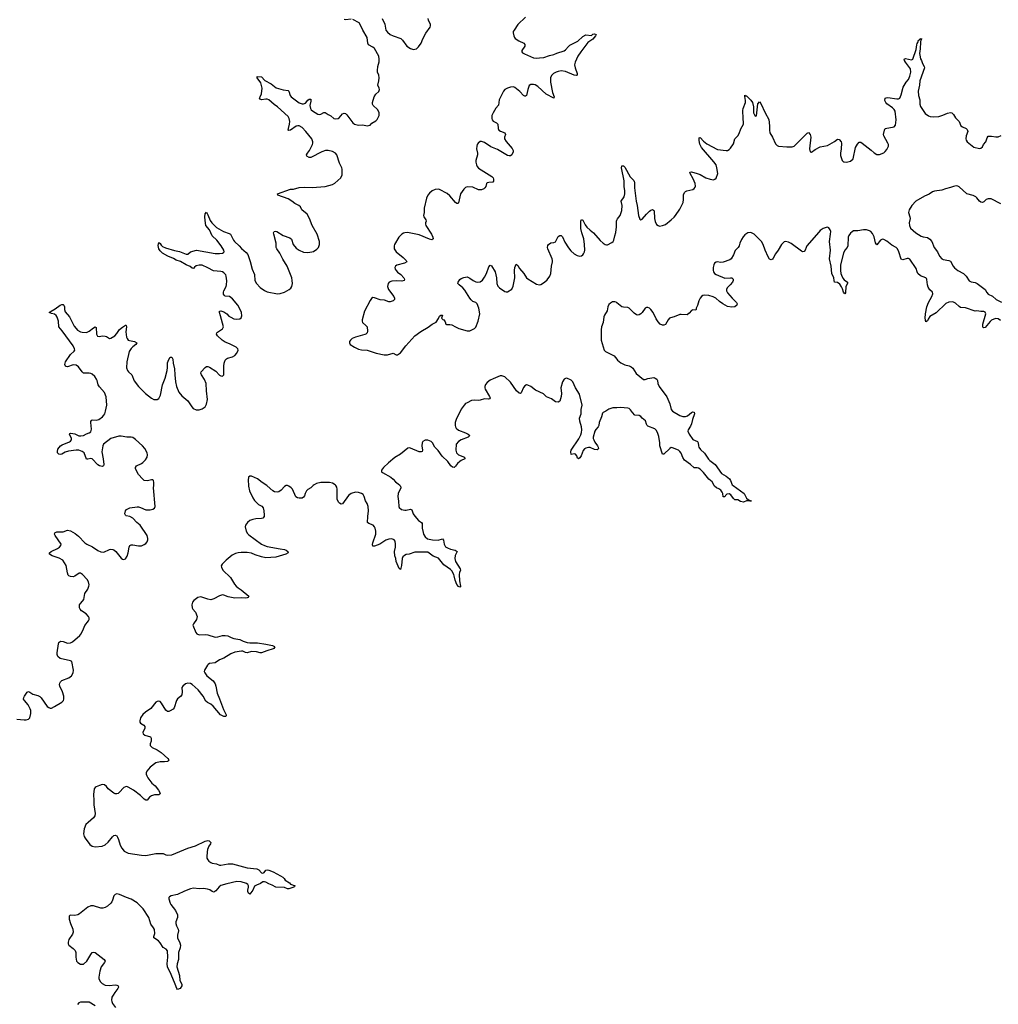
# Model space of a CAD drawing. Header units: inches. Extents: x 1839294 to 1929364, y 762242 to 909984.
# Tile 66 of 76: x 1881749 to 1895271, y 882833 to 896435. Entities that reach past the tile are written whole.
import ezdxf

# ---------------------------------------------------------------- set-up
doc = ezdxf.new("R2010")
doc.units = ezdxf.units.IN
doc.header["$MEASUREMENT"] = 0
for name, color, linetype in [('B8888', 7, 'Continuous'), ('B8889', 7, 'Continuous'), ('B8898', 7, 'Continuous'), ('B8899', 7, 'Continuous')]:
    doc.layers.add(name, color=color, linetype=linetype)

msp = doc.modelspace()

# ---------------------------------------------------------------- linework, layer by layer
at = {"layer": 'B8888', "color": 6, "elevation": 600}
for points in [[(1881710, 886770), (1881810, 886761), (1881837, 886763), (1881869, 886771), (1881890, 886790), (1881903, 886850), (1881901, 886890), (1881895, 886915), (1881867, 886970), (1881814, 887030), (1881803, 887050), (1881805, 887070), (1881815, 887090), (1881850, 887143), (1881870, 887153), (1881890, 887146), (1881930, 887117), (1881999, 887099), (1882026, 887086), (1882045, 887065), (1882130, 886947), (1882150, 886932), (1882170, 886926), (1882190, 886926), (1882230, 886946), (1882330, 887005), (1882353, 887030), (1882359, 887050), (1882358, 887090), (1882342, 887150), (1882305, 887230), (1882300, 887250), (1882302, 887270), (1882312, 887290), (1882333, 887307), (1882430, 887343), (1882466, 887370), (1882489, 887410), (1882492, 887450), (1882469, 887569), (1882450, 887580), (1882310, 887612), (1882278, 887638), (1882267, 887667), (1882265, 887690), (1882286, 887814), (1882291, 887830), (1882312, 887848), (1882350, 887845), (1882410, 887821), (1882450, 887827), (1882478, 887842), (1882581, 887930), (1882594, 887946), (1882623, 887997), (1882650, 888065), (1882701, 888130), (1882707, 888150), (1882707, 888170), (1882701, 888190), (1882667, 888227), (1882604, 888270), (1882583, 888290), (1882575, 888310), (1882575, 888330), (1882576, 888350), (1882588, 888370), (1882619, 888401), (1882634, 888426), (1882647, 888510), (1882689, 888570), (1882706, 888610), (1882709, 888630), (1882702, 888670), (1882682, 888702), (1882619, 888770), (1882590, 888788), (1882570, 888790), (1882510, 888746), (1882490, 888737), (1882450, 888742), (1882430, 888752), (1882421, 888761), (1882410, 888792), (1882393, 888893), (1882347, 888967), (1882296, 888996), (1882200, 889030), (1882162, 889050), (1882161, 889070), (1882182, 889090), (1882270, 889131), (1882297, 889150), (1882316, 889170), (1882320, 889190), (1882238, 889310), (1882230, 889330), (1882233, 889347), (1882262, 889358), (1882350, 889359), (1882410, 889381), (1882450, 889376), (1882517, 889337), (1882562, 889302), (1882648, 889208), (1882675, 889190), (1882755, 889155), (1882830, 889103), (1882870, 889085), (1882910, 889081), (1882990, 889114), (1883010, 889120), (1883038, 889118), (1883050, 889113), (1883077, 889090), (1883150, 888995), (1883170, 888983), (1883190, 888979), (1883210, 888988), (1883235, 889025), (1883250, 889070), (1883261, 889150), (1883271, 889170), (1883290, 889182), (1883310, 889182), (1883390, 889166), (1883434, 889166), (1883470, 889183), (1883490, 889198), (1883510, 889222), (1883520, 889250), (1883521, 889270), (1883511, 889310), (1883412, 889450), (1883368, 889488), (1883310, 889550), (1883272, 889570), (1883222, 889582), (1883210, 889590), (1883202, 889610), (1883209, 889650), (1883223, 889670), (1883269, 889691), (1883370, 889706), (1883390, 889705), (1883418, 889698), (1883490, 889666), (1883550, 889662), (1883590, 889672), (1883611, 889689), (1883619, 889710), (1883600, 889970), (1883601, 890000)], [(1884909, 890000), (1884910, 889990), (1884926, 889926), (1884971, 889830), (1884994, 889794), (1885050, 889739), (1885093, 889713), (1885112, 889692), (1885123, 889650), (1885129, 889590), (1885126, 889570), (1885110, 889549), (1885090, 889543), (1885010, 889539), (1884970, 889531), (1884930, 889515), (1884896, 889490), (1884869, 889450), (1884864, 889430), (1884877, 889370), (1884897, 889337), (1884917, 889317), (1885088, 889188), (1885130, 889170), (1885170, 889158), (1885350, 889123), (1885410, 889117), (1885429, 889109), (1885456, 889090), (1885458, 889070), (1885428, 889052), (1885290, 889012), (1885150, 889003), (1885090, 889013), (1885001, 889041), (1884950, 889064), (1884890, 889074), (1884810, 889076), (1884769, 889071), (1884730, 889060), (1884684, 889036), (1884602, 888970), (1884545, 888915), (1884535, 888890), (1884536, 888870), (1884558, 888830), (1884663, 888730), (1884717, 888637), (1884739, 888610), (1884766, 888586), (1884810, 888559), (1884913, 888470), (1884906, 888454), (1884893, 888447), (1884870, 888444), (1884810, 888448), (1884722, 888442), (1884630, 888460), (1884570, 888485), (1884550, 888488), (1884510, 888477), (1884430, 888435), (1884390, 888422), (1884350, 888430), (1884250, 888464), (1884210, 888451), (1884153, 888410), (1884138, 888390), (1884130, 888368), (1884127, 888350), (1884132, 888310), (1884143, 888290), (1884177, 888250), (1884202, 888190), (1884191, 888150), (1884149, 888090), (1884143, 888070), (1884181, 887970), (1884198, 887950), (1884230, 887938), (1884310, 887941), (1884350, 887938), (1884450, 887906), (1884486, 887910), (1884552, 887928), (1884590, 887930), (1884623, 887923), (1884670, 887900), (1884710, 887887), (1884790, 887872), (1884835, 887850), (1884890, 887831), (1884930, 887827), (1885033, 887827), (1885151, 887810), (1885241, 887790), (1885270, 887778), (1885276, 887770), (1885261, 887750), (1885250, 887744), (1885162, 887718), (1885090, 887690), (1885070, 887689), (1885022, 887702), (1884950, 887707), (1884890, 887689), (1884870, 887692), (1884830, 887711), (1884812, 887712), (1884722, 887698), (1884665, 887675), (1884570, 887616), (1884510, 887593), (1884450, 887551), (1884370, 887540), (1884351, 887529), (1884342, 887518), (1884304, 887450), (1884299, 887430), (1884306, 887410), (1884333, 887370), (1884420, 887300), (1884450, 887261), (1884460, 887230), (1884478, 887130), (1884512, 887052), (1884564, 886904), (1884604, 886830), (1884601, 886819), (1884591, 886810), (1884569, 886810), (1884522, 886830), (1884423, 886950), (1884390, 886979), (1884344, 887004), (1884323, 887023), (1884286, 887090), (1884216, 887176), (1884130, 887252), (1884110, 887263), (1884070, 887270), (1884041, 887259), (1884002, 887230), (1883988, 887210), (1883996, 887150), (1883990, 887110), (1883970, 887085), (1883930, 887053), (1883916, 887030), (1883885, 886930), (1883869, 886910), (1883830, 886886), (1883810, 886879), (1883790, 886880), (1883770, 886896), (1883710, 886994), (1883690, 887015), (1883670, 887023), (1883650, 887018), (1883630, 887005), (1883559, 886921), (1883486, 886870), (1883450, 886838), (1883416, 886790), (1883408, 886750), (1883410, 886730), (1883419, 886719), (1883464, 886690), (1883479, 886670), (1883480, 886650), (1883452, 886590), (1883453, 886570), (1883476, 886550), (1883555, 886530), (1883564, 886510), (1883566, 886490), (1883565, 886470), (1883552, 886430), (1883553, 886410), (1883560, 886400), (1883581, 886381), (1883650, 886347), (1883703, 886310), (1883797, 886230), (1883808, 886210), (1883802, 886198), (1883791, 886189), (1883750, 886183), (1883690, 886183), (1883630, 886170), (1883554, 886110), (1883508, 886052), (1883498, 886030), (1883498, 886010), (1883505, 885990), (1883521, 885961), (1883577, 885890), (1883619, 885850), (1883667, 885790), (1883690, 885750), (1883685, 885735), (1883671, 885729), (1883610, 885726), (1883570, 885714), (1883544, 885696), (1883510, 885655), (1883490, 885655), (1883470, 885666), (1883418, 885718), (1883320, 885790), (1883250, 885833), (1883230, 885840), (1883210, 885839), (1883190, 885828), (1883123, 885757), (1883110, 885747), (1883090, 885739), (1883070, 885740), (1883050, 885750), (1882972, 885810), (1882950, 885842), (1882923, 885863), (1882890, 885868), (1882850, 885856), (1882805, 885835), (1882790, 885826), (1882780, 885810), (1882767, 885730), (1882774, 885650), (1882774, 885590), (1882790, 885470), (1882785, 885435), (1882770, 885410), (1882694, 885346), (1882665, 885315), (1882642, 885258), (1882630, 885190), (1882641, 885150), (1882652, 885130), (1882720, 885040), (1882750, 885017), (1882790, 885008), (1882890, 885019), (1882930, 885036), (1882970, 885072), (1883030, 885148), (1883050, 885165), (1883070, 885170), (1883090, 885159), (1883101, 885141), (1883115, 885110), (1883138, 885030), (1883160, 884990), (1883192, 884950), (1883210, 884937), (1883250, 884922), (1883430, 884891), (1883490, 884890), (1883630, 884916), (1883730, 884914), (1883770, 884898), (1883794, 884894), (1883850, 884898), (1884070, 884992), (1884178, 885022), (1884310, 885086), (1884350, 885094), (1884368, 885090), (1884388, 885070), (1884386, 885050), (1884363, 885017), (1884345, 884970), (1884339, 884941), (1884333, 884870), (1884336, 884850), (1884347, 884827), (1884362, 884810), (1884390, 884790), (1884410, 884782), (1884470, 884774), (1884510, 884756), (1884530, 884754), (1884630, 884775), (1884690, 884774), (1884890, 884720), (1885026, 884706), (1885052, 884692), (1885090, 884650), (1885110, 884643), (1885125, 884655), (1885150, 884687), (1885170, 884692), (1885190, 884687), (1885250, 884663), (1885351, 884610), (1885383, 884590), (1885403, 884570), (1885415, 884550), (1885476, 884510), (1885491, 884491), (1885554, 884470), (1885541, 884459), (1885539, 884450), (1885470, 884430), (1885450, 884430), (1885410, 884446), (1885290, 884449), (1885238, 884478), (1885190, 884495), (1885150, 884518), (1885130, 884526), (1885110, 884525), (1885076, 884504), (1885019, 884481), (1884994, 884466), (1884970, 884410), (1884930, 884356), (1884910, 884367), (1884903, 884390), (1884902, 884410), (1884911, 884450), (1884911, 884470), (1884903, 884490), (1884883, 884503), (1884810, 884523), (1884750, 884530), (1884610, 884499), (1884530, 884473), (1884506, 884454), (1884460, 884400), (1884430, 884383), (1884410, 884390), (1884375, 884415), (1884345, 884425), (1884290, 884433), (1884230, 884430), (1884150, 884437), (1884110, 884427), (1884025, 884395), (1883930, 884348), (1883841, 884330), (1883821, 884319), (1883811, 884310), (1883810, 884290), (1883827, 884230), (1883838, 884210), (1883900, 884130), (1883930, 884070), (1883930, 884030), (1883906, 883970), (1883905, 883950), (1883915, 883915), (1883940, 883870), (1883943, 883850), (1883929, 883790), (1883929, 883750), (1883962, 883682), (1883970, 883650), (1883966, 883614), (1883941, 883550), (1883944, 883450), (1883924, 883390), (1883919, 883350), (1883956, 883230), (1883963, 883163), (1883988, 883110), (1883991, 883090), (1883964, 883050), (1883930, 883037), (1883918, 883050), (1883899, 883110), (1883843, 883243), (1883789, 883350), (1883786, 883390), (1883798, 883482), (1883790, 883572), (1883774, 883594), (1883730, 883618), (1883690, 883683), (1883666, 883710), (1883602, 883750), (1883602, 883770), (1883616, 883810), (1883610, 883865), (1883600, 883890), (1883561, 883941), (1883534, 884034), (1883454, 884154), (1883370, 884234), (1883290, 884284), (1883227, 884307), (1883130, 884352), (1883090, 884357), (1883070, 884349), (1883049, 884331), (1883032, 884270), (1883024, 884250), (1883008, 884230), (1882963, 884190), (1882930, 884172), (1882899, 884161), (1882870, 884160), (1882770, 884192), (1882730, 884195), (1882690, 884175), (1882576, 884084), (1882551, 884069), (1882510, 884060), (1882450, 884065), (1882440, 884059), (1882431, 884049), (1882433, 884010), (1882450, 883950), (1882484, 883870), (1882487, 883830), (1882477, 883803), (1882428, 883730), (1882417, 883690), (1882419, 883670), (1882430, 883650), (1882490, 883604), (1882516, 883576), (1882523, 883550), (1882523, 883483), (1882533, 883430), (1882553, 883410), (1882589, 883389), (1882610, 883386), (1882630, 883389), (1882679, 883430), (1882730, 883523), (1882750, 883548), (1882770, 883555), (1882790, 883547), (1882914, 883454), (1882929, 883430), (1882921, 883410), (1882877, 883350), (1882857, 883290), (1882843, 883210), (1882844, 883190), (1882863, 883150), (1882890, 883121), (1882930, 883097), (1882990, 883094), (1883070, 883101), (1883090, 883098), (1883109, 883089), (1883113, 883070), (1883105, 883050), (1883062, 882998), (1883039, 882961), (1883024, 882930), (1883017, 882890), (1883020, 882870), (1883030, 882844), (1883074, 882790)], [(1885806, 890000), (1885770, 889970), (1885730, 889945), (1885714, 889926), (1885694, 889890), (1885683, 889857), (1885670, 889839), (1885650, 889827), (1885610, 889823), (1885588, 889828), (1885563, 889843), (1885519, 889950), (1885502, 889970), (1885470, 889992), (1885450, 889999), (1885430, 889999), (1885410, 889987), (1885363, 889937), (1885330, 889914), (1885310, 889908), (1885270, 889912), (1885246, 889926), (1885170, 889996), (1885163, 890000)], [(1887002, 890000), (1887010, 889990), (1887015, 889970), (1886980, 889890), (1886974, 889850), (1886985, 889785), (1886987, 889710), (1886994, 889694), (1887025, 889670), (1887070, 889658), (1887090, 889658), (1887150, 889672), (1887165, 889665), (1887187, 889610), (1887210, 889575), (1887258, 889518), (1887300, 889490), (1887310, 889475), (1887311, 889410), (1887324, 889350), (1887330, 889327), (1887353, 889290), (1887385, 889265), (1887452, 889248), (1887530, 889245), (1887590, 889265), (1887606, 889246), (1887615, 889190), (1887621, 889170), (1887633, 889153), (1887658, 889138), (1887701, 889121), (1887767, 889107), (1887792, 889090), (1887766, 889034), (1887761, 888990), (1887771, 888950), (1887836, 888850), (1887838, 888830), (1887824, 888796), (1887819, 888770), (1887824, 888684), (1887841, 888610), (1887839, 888601), (1887830, 888594), (1887810, 888606), (1887790, 888632), (1887765, 888690), (1887754, 888750), (1887746, 888770), (1887719, 888819), (1887700, 888840), (1887610, 888904), (1887534, 888994), (1887464, 889024), (1887390, 889078), (1887210, 889080), (1887130, 889052), (1887090, 889045), (1887065, 889035), (1887044, 889016), (1887034, 888990), (1887024, 888896), (1887010, 888841), (1886990, 888852), (1886951, 888950), (1886945, 888990), (1886932, 889030), (1886930, 889090), (1886941, 889150), (1886942, 889190), (1886935, 889230), (1886922, 889250), (1886890, 889264), (1886850, 889259), (1886810, 889243), (1886723, 889190), (1886650, 889160), (1886630, 889161), (1886624, 889184), (1886627, 889210), (1886668, 889330), (1886668, 889368), (1886660, 889410), (1886651, 889431), (1886631, 889450), (1886574, 889474), (1886553, 889490), (1886557, 889570), (1886570, 889650), (1886562, 889710), (1886548, 889750), (1886525, 889790), (1886510, 889850), (1886494, 889874), (1886470, 889890), (1886430, 889902), (1886390, 889906), (1886330, 889888), (1886290, 889861), (1886210, 889749), (1886190, 889743), (1886170, 889755), (1886156, 889770), (1886134, 889810), (1886137, 889950), (1886130, 889977), (1886115, 890000)], [(1882790, 882814), (1882710, 882863), (1882590, 882861), (1882568, 882852), (1882549, 882830)]]:
    msp.add_lwpolyline(points, dxfattribs=at)
at = {"layer": 'B8889', "color": 6, "elevation": 600}
for points in [[(1883601, 890000), (1883603, 890043), (1883596, 890070), (1883590, 890077), (1883570, 890079), (1883515, 890065), (1883470, 890071), (1883446, 890090), (1883391, 890150), (1883349, 890230), (1883349, 890250), (1883363, 890270), (1883430, 890303), (1883450, 890318), (1883486, 890354), (1883509, 890391), (1883514, 890426), (1883510, 890450), (1883479, 890510), (1883447, 890550), (1883350, 890636), (1883310, 890663), (1883290, 890668), (1883228, 890668), (1883150, 890680), (1883120, 890680), (1883010, 890651), (1882909, 890571), (1882900, 890550), (1882884, 890464), (1882904, 890370), (1882912, 890288), (1882908, 890272), (1882890, 890262), (1882850, 890270), (1882830, 890285), (1882750, 890367), (1882730, 890373), (1882690, 890362), (1882670, 890366), (1882638, 890450), (1882614, 890470), (1882590, 890479), (1882566, 890486), (1882528, 890488), (1882424, 890476), (1882378, 890462), (1882330, 890435), (1882310, 890429), (1882292, 890432), (1882273, 890450), (1882270, 890470), (1882276, 890504), (1882312, 890548), (1882338, 890562), (1882437, 890603), (1882449, 890611), (1882463, 890630), (1882464, 890650), (1882436, 890710), (1882441, 890719), (1882456, 890724), (1882510, 890716), (1882568, 890688), (1882596, 890684), (1882630, 890693), (1882670, 890715), (1882711, 890729), (1882730, 890742), (1882743, 890777), (1882731, 890870), (1882734, 890886), (1882741, 890899), (1882750, 890906), (1882810, 890903), (1882841, 890910), (1882893, 890950), (1882913, 890970), (1882924, 890990), (1882935, 891025), (1882951, 891109), (1882946, 891226), (1882923, 891283), (1882850, 891365), (1882834, 891390), (1882820, 891450), (1882810, 891470), (1882785, 891505), (1882750, 891536), (1882730, 891548), (1882710, 891552), (1882630, 891554), (1882610, 891570), (1882561, 891641), (1882530, 891662), (1882490, 891668), (1882410, 891638), (1882390, 891642), (1882381, 891650), (1882371, 891670), (1882380, 891710), (1882450, 891810), (1882503, 891857), (1882510, 891870), (1882507, 891890), (1882486, 891930), (1882336, 892136), (1882292, 892190), (1882286, 892270), (1882266, 892326), (1882253, 892350), (1882230, 892365), (1882190, 892375), (1882158, 892390), (1882182, 892410), (1882240, 892440), (1882307, 892493), (1882330, 892501), (1882350, 892499), (1882360, 892490), (1882367, 892470), (1882368, 892430), (1882378, 892398), (1882437, 892330), (1882503, 892203), (1882528, 892168), (1882550, 892147), (1882590, 892124), (1882610, 892118), (1882670, 892116), (1882710, 892132), (1882770, 892180), (1882792, 892192), (1882805, 892185), (1882809, 892090), (1882825, 892065), (1882850, 892058), (1882890, 892067), (1882930, 892064), (1882950, 892057), (1882990, 892030), (1883010, 892035), (1883062, 892070), (1883090, 892098), (1883130, 892157), (1883170, 892189), (1883210, 892216), (1883214, 892214), (1883221, 892210), (1883223, 892190), (1883215, 892125), (1883225, 892050), (1883232, 892030), (1883250, 892010), (1883264, 892004), (1883334, 891990), (1883369, 891970), (1883356, 891950), (1883310, 891914), (1883289, 891891), (1883263, 891850), (1883230, 891710), (1883226, 891626), (1883237, 891590), (1883251, 891570), (1883298, 891530), (1883330, 891447), (1883390, 891368), (1883489, 891269), (1883570, 891205), (1883603, 891190), (1883630, 891187), (1883650, 891190), (1883670, 891203), (1883693, 891247), (1883720, 891390), (1883757, 891483), (1883786, 891590), (1883791, 891630), (1883790, 891694), (1883810, 891740), (1883830, 891771), (1883850, 891773), (1883865, 891745), (1883869, 891690), (1883890, 891610), (1883891, 891530), (1883903, 891430), (1883917, 891370), (1883947, 891290), (1883990, 891240), (1884072, 891170), (1884126, 891086), (1884146, 891066), (1884187, 891047), (1884230, 891046), (1884270, 891059), (1884310, 891087), (1884330, 891122), (1884346, 891190), (1884330, 891310), (1884324, 891410), (1884304, 891464), (1884261, 891530), (1884254, 891550), (1884258, 891570), (1884310, 891631), (1884330, 891645), (1884350, 891644), (1884370, 891636), (1884459, 891579), (1884510, 891526), (1884530, 891514), (1884550, 891512), (1884570, 891530), (1884571, 891650), (1884576, 891690), (1884590, 891730), (1884608, 891750), (1884622, 891758), (1884690, 891778), (1884723, 891797), (1884750, 891830), (1884766, 891870), (1884762, 891890), (1884739, 891910), (1884650, 891958), (1884590, 891980), (1884546, 892006), (1884482, 892070), (1884470, 892090), (1884473, 892110), (1884481, 892119), (1884550, 892166), (1884567, 892190), (1884525, 892345), (1884509, 892390), (1884510, 892410), (1884530, 892414), (1884570, 892400), (1884610, 892372), (1884641, 892341), (1884665, 892325), (1884710, 892304), (1884750, 892297), (1884790, 892302), (1884810, 892316), (1884817, 892343), (1884812, 892390), (1884796, 892430), (1884763, 892490), (1884690, 892579), (1884650, 892611), (1884590, 892617), (1884574, 892630), (1884565, 892645), (1884563, 892670), (1884568, 892690), (1884601, 892750), (1884608, 892770), (1884612, 892828), (1884604, 892890), (1884596, 892910), (1884570, 892938), (1884551, 892951), (1884530, 892956), (1884425, 892965), (1884350, 893009), (1884270, 893042), (1884250, 893046), (1884230, 893045), (1884187, 893033), (1884163, 893017), (1884150, 893000), (1884130, 893003), (1884106, 893026), (1884050, 893047), (1883970, 893095), (1883910, 893111), (1883875, 893135), (1883796, 893170), (1883723, 893210), (1883690, 893240), (1883670, 893270), (1883663, 893317), (1883670, 893358), (1883690, 893342), (1883702, 893322), (1883723, 893303), (1883762, 893282), (1883886, 893246), (1883955, 893235), (1884050, 893195), (1884070, 893197), (1884110, 893230), (1884190, 893252), (1884450, 893205), (1884510, 893204), (1884550, 893210), (1884563, 893217), (1884575, 893230), (1884571, 893250), (1884534, 893310), (1884472, 893390), (1884410, 893451), (1884373, 893533), (1884322, 893590), (1884310, 893663), (1884307, 893710), (1884310, 893752), (1884330, 893775), (1884350, 893741), (1884382, 893662), (1884405, 893630), (1884470, 893566), (1884564, 893510), (1884642, 893482), (1884663, 893470), (1884704, 893390), (1884719, 893370), (1884783, 893310), (1884814, 893274), (1884877, 893217), (1884900, 893190), (1884935, 893095), (1884962, 892990), (1884993, 892913), (1885000, 892830), (1885022, 892790), (1885070, 892737), (1885130, 892696), (1885170, 892675), (1885310, 892650), (1885350, 892653), (1885407, 892670), (1885474, 892706), (1885494, 892726), (1885507, 892750), (1885518, 892790), (1885516, 892830), (1885508, 892870), (1885445, 893030), (1885387, 893127), (1885344, 893210), (1885300, 893270), (1885294, 893290), (1885294, 893350), (1885259, 893470), (1885258, 893490), (1885265, 893510), (1885285, 893515), (1885302, 893510), (1885390, 893453), (1885483, 893423), (1885503, 893403), (1885528, 893330), (1885570, 893281), (1885610, 893250), (1885670, 893222), (1885730, 893220), (1885787, 893227), (1885810, 893235), (1885854, 893266), (1885878, 893290), (1885890, 893330), (1885890, 893370), (1885857, 893470), (1885790, 893590), (1885752, 893690), (1885719, 893750), (1885647, 893810), (1885628, 893848), (1885608, 893868), (1885550, 893894), (1885507, 893930), (1885459, 893959), (1885315, 894010), (1885310, 894030), (1885490, 894095), (1885530, 894095), (1885610, 894115), (1885690, 894123), (1885790, 894116), (1885970, 894129), (1886070, 894159), (1886104, 894176), (1886186, 894250), (1886204, 894290), (1886203, 894370), (1886199, 894390), (1886170, 894454), (1886131, 894570), (1886113, 894590), (1886070, 894613), (1886010, 894629), (1885973, 894627), (1885925, 894610), (1885770, 894530), (1885750, 894531), (1885715, 894550), (1885714, 894570), (1885724, 894590), (1885753, 894627), (1885796, 894710), (1885801, 894730), (1885801, 894750), (1885787, 894790), (1885704, 894890), (1885650, 894945), (1885610, 894969), (1885590, 894970), (1885570, 894965), (1885490, 894911), (1885465, 894905), (1885460, 894910), (1885462, 894930), (1885478, 894990), (1885482, 895030), (1885473, 895070), (1885458, 895098), (1885310, 895233), (1885264, 895264), (1885190, 895328), (1885170, 895337), (1885150, 895338), (1885090, 895326), (1885070, 895336), (1885064, 895350), (1885070, 895370), (1885092, 895410), (1885100, 895490), (1885082, 895562), (1885028, 895630), (1885028, 895650), (1885090, 895646), (1885137, 895597), (1885224, 895550), (1885293, 895493), (1885390, 895464), (1885457, 895457), (1885466, 895446), (1885486, 895390), (1885500, 895370), (1885610, 895285), (1885650, 895272), (1885670, 895272), (1885696, 895284), (1885730, 895325), (1885750, 895338), (1885770, 895336), (1885772, 895310), (1885759, 895250), (1885767, 895207), (1885778, 895190), (1885795, 895175), (1885870, 895132), (1885890, 895127), (1885910, 895132), (1885950, 895154), (1885970, 895154), (1886010, 895125), (1886050, 895105), (1886090, 895072), (1886110, 895066), (1886150, 895070), (1886162, 895078), (1886210, 895136), (1886230, 895146), (1886250, 895140), (1886270, 895120), (1886353, 895010), (1886374, 894994), (1886430, 894978), (1886490, 894982), (1886549, 894969), (1886570, 894972), (1886590, 894980), (1886615, 895005), (1886670, 895036), (1886690, 895055), (1886714, 895110), (1886714, 895154), (1886693, 895193), (1886632, 895250), (1886623, 895270), (1886622, 895290), (1886646, 895370), (1886670, 895404), (1886710, 895443), (1886719, 895470), (1886715, 895490), (1886696, 895530), (1886711, 895590), (1886715, 895630), (1886711, 895670), (1886693, 895710), (1886691, 895731), (1886698, 895790), (1886714, 895854), (1886715, 895890), (1886710, 895930), (1886650, 896039), (1886630, 896057), (1886569, 896090), (1886561, 896110), (1886549, 896190), (1886491, 896290), (1886460, 896360), (1886439, 896390), (1886350, 896440)], [(1886330, 896444), (1886250, 896435), (1886230, 896438)], [(1888736, 896470), (1888633, 896370), (1888580, 896290), (1888569, 896270), (1888567, 896253), (1888576, 896210), (1888585, 896190), (1888597, 896177), (1888645, 896145), (1888713, 896113), (1888730, 896092), (1888729, 896070), (1888688, 896010), (1888688, 895990), (1888698, 895978), (1888722, 895962), (1888850, 895907), (1888890, 895902), (1888930, 895910), (1888991, 895911), (1889070, 895941), (1889130, 895955), (1889170, 895974), (1889270, 896005), (1889290, 896019), (1889330, 896067), (1889350, 896084), (1889460, 896140), (1889530, 896204), (1889570, 896226), (1889650, 896219), (1889670, 896233), (1889690, 896239), (1889712, 896232), (1889707, 896210), (1889670, 896167), (1889600, 896120), (1889500, 895990), (1889462, 895930), (1889426, 895850), (1889415, 895810), (1889423, 895770), (1889453, 895690), (1889452, 895668), (1889436, 895664), (1889410, 895667), (1889290, 895719), (1889230, 895728), (1889190, 895721), (1889160, 895710), (1889125, 895690), (1889098, 895662), (1889083, 895630), (1889081, 895570), (1889109, 895429), (1889135, 895370), (1889130, 895350), (1889025, 895405), (1888910, 895511), (1888870, 895536), (1888850, 895542), (1888810, 895539), (1888790, 895524), (1888769, 895471), (1888753, 895387), (1888740, 895380), (1888730, 895378), (1888710, 895390), (1888661, 895441), (1888590, 895498), (1888570, 895506), (1888530, 895504), (1888490, 895491), (1888450, 895470), (1888432, 895448), (1888374, 895330), (1888366, 895254), (1888330, 895212), (1888289, 895150), (1888274, 895110), (1888271, 895070), (1888277, 895050), (1888290, 895035), (1888338, 895010), (1888355, 894990), (1888362, 894930), (1888370, 894910), (1888394, 894894), (1888454, 894870), (1888461, 894850), (1888446, 894810), (1888447, 894790), (1888470, 894753), (1888555, 894655), (1888569, 894630), (1888569, 894610), (1888550, 894570), (1888530, 894553), (1888510, 894553), (1888490, 894561), (1888350, 894640), (1888257, 894677), (1888170, 894740), (1888130, 894754), (1888110, 894751), (1888084, 894730), (1888071, 894710), (1888065, 894690), (1888062, 894650), (1888075, 894590), (1888074, 894570), (1888052, 894490), (1888051, 894469), (1888059, 894430), (1888070, 894406), (1888090, 894383), (1888272, 894270), (1888289, 894250), (1888295, 894230), (1888295, 894205), (1888288, 894192), (1888230, 894188), (1888210, 894180), (1888200, 894170), (1888188, 894130), (1888177, 894110), (1888162, 894098), (1888130, 894085), (1888090, 894083), (1888010, 894121), (1887930, 894125), (1887910, 894117), (1887886, 894094), (1887841, 894030), (1887813, 893907), (1887804, 893896), (1887790, 893894), (1887770, 893908), (1887690, 894003), (1887656, 894036), (1887550, 894089), (1887530, 894096), (1887490, 894091), (1887450, 894070), (1887410, 894038), (1887390, 894010), (1887371, 893969), (1887337, 893830), (1887338, 893770), (1887328, 893730), (1887334, 893710), (1887362, 893670), (1887366, 893650), (1887357, 893630), (1887355, 893610), (1887360, 893590), (1887439, 893470), (1887457, 893430), (1887461, 893410), (1887458, 893402), (1887445, 893395), (1887410, 893401), (1887270, 893461), (1887106, 893494), (1887070, 893492), (1887050, 893485), (1887027, 893470), (1886989, 893430), (1886927, 893330), (1886922, 893310), (1886924, 893270), (1886952, 893230), (1887048, 893150), (1887088, 893110), (1887097, 893090), (1887065, 893070), (1886958, 893042), (1886941, 893030), (1886934, 893010), (1886939, 892990), (1886950, 892969), (1886969, 892949), (1887016, 892916), (1887056, 892870), (1887065, 892850), (1887060, 892830), (1887030, 892822), (1886950, 892829), (1886890, 892822), (1886854, 892810), (1886839, 892790), (1886832, 892750), (1886845, 892710), (1886920, 892610), (1886929, 892590), (1886928, 892570), (1886908, 892552), (1886870, 892537), (1886850, 892537), (1886790, 892559), (1886730, 892567), (1886650, 892594), (1886630, 892595), (1886610, 892585), (1886590, 892555), (1886513, 892410), (1886480, 892290), (1886479, 892270), (1886486, 892250), (1886532, 892212), (1886548, 892190), (1886554, 892134), (1886549, 892110), (1886530, 892090), (1886516, 892084), (1886387, 892050), (1886344, 892030), (1886322, 892010), (1886308, 891990), (1886305, 891970), (1886317, 891950), (1886375, 891910), (1886430, 891883), (1886474, 891874), (1886550, 891871), (1886675, 891830), (1886783, 891803), (1886830, 891803), (1886910, 891827), (1886950, 891807), (1886970, 891807), (1887010, 891834), (1887083, 891930), (1887210, 892067), (1887293, 892127), (1887394, 892186), (1887450, 892227), (1887504, 892256), (1887535, 892305), (1887550, 892341), (1887570, 892355), (1887590, 892351), (1887578, 892310), (1887595, 892295), (1887611, 892290), (1887630, 892262), (1887636, 892230), (1887644, 892224), (1887690, 892226), (1887721, 892221), (1887771, 892191), (1887817, 892170), (1887930, 892135), (1887970, 892139), (1888032, 892168), (1888052, 892188), (1888084, 892270), (1888105, 892370), (1888095, 892450), (1888070, 892511), (1888050, 892527), (1888010, 892543), (1887985, 892565), (1887967, 892587), (1887899, 892699), (1887871, 892731), (1887821, 892770), (1887805, 892790), (1887807, 892810), (1887830, 892846), (1887850, 892862), (1887885, 892875), (1887930, 892881), (1887970, 892866), (1888016, 892830), (1888050, 892813), (1888070, 892809), (1888110, 892816), (1888142, 892838), (1888170, 892877), (1888199, 892930), (1888230, 893021), (1888250, 893046), (1888270, 893036), (1888319, 892950), (1888338, 892870), (1888341, 892790), (1888354, 892754), (1888380, 892730), (1888450, 892682), (1888470, 892675), (1888490, 892677), (1888548, 892712), (1888568, 892752), (1888590, 892870), (1888587, 892970), (1888590, 893011), (1888610, 893056), (1888630, 893038), (1888657, 892997), (1888713, 892930), (1888750, 892871), (1888770, 892853), (1888890, 892783), (1888930, 892771), (1888950, 892778), (1889000, 892810), (1889037, 892843), (1889075, 892890), (1889089, 892931), (1889098, 893030), (1889110, 893090), (1889109, 893110), (1889105, 893130), (1889047, 893270), (1889043, 893290), (1889045, 893315), (1889056, 893330), (1889088, 893352), (1889130, 893357), (1889150, 893365), (1889190, 893440), (1889210, 893456), (1889230, 893455), (1889250, 893435), (1889282, 893362), (1889330, 893283), (1889364, 893244), (1889410, 893200), (1889450, 893176), (1889490, 893169), (1889510, 893172), (1889530, 893187), (1889540, 893200), (1889553, 893227), (1889558, 893250), (1889555, 893330), (1889542, 893410), (1889514, 893490), (1889500, 893550), (1889503, 893650), (1889510, 893673), (1889530, 893664), (1889561, 893601), (1889587, 893567), (1889630, 893526), (1889679, 893490), (1889770, 893386), (1889810, 893349), (1889839, 893330), (1889855, 893325), (1889873, 893327), (1889930, 893356), (1889950, 893370), (1889960, 893390), (1889972, 893450), (1889986, 893494), (1889994, 893574), (1889994, 893650), (1890000, 893664)], [(1886759, 896450), (1886795, 896375), (1886807, 896290), (1886830, 896261), (1886870, 896232), (1886910, 896211), (1887014, 896174), (1887040, 896150), (1887100, 896070), (1887150, 896036), (1887190, 896025), (1887210, 896027), (1887230, 896033), (1887261, 896059), (1887297, 896110), (1887320, 896170), (1887361, 896250), (1887419, 896330), (1887425, 896350), (1887425, 896370), (1887398, 896430), (1887394, 896450)], [(1890000, 892525), (1889990, 892532), (1889970, 892539), (1889942, 892538), (1889910, 892521), (1889890, 892501), (1889876, 892470), (1889868, 892412), (1889830, 892353), (1889821, 892330), (1889812, 892250), (1889790, 892190), (1889784, 892150), (1889782, 892010), (1889825, 891870), (1889844, 891850), (1889961, 891790), (1890000, 891744)], [(1890000, 891075), (1889946, 891074), (1889887, 891053), (1889850, 891027), (1889810, 891010), (1889802, 890998), (1889789, 890950), (1889755, 890870), (1889750, 890827), (1889743, 890810), (1889708, 890772), (1889695, 890750), (1889673, 890670), (1889673, 890650), (1889680, 890630), (1889697, 890597), (1889732, 890550), (1889740, 890530), (1889745, 890510), (1889740, 890500), (1889726, 890494), (1889690, 890499), (1889630, 890523), (1889610, 890525), (1889570, 890517), (1889554, 890506), (1889536, 890484), (1889508, 890412), (1889490, 890382), (1889470, 890367), (1889458, 890378), (1889446, 890410), (1889430, 890431), (1889410, 890436), (1889370, 890429), (1889363, 890463), (1889370, 890490), (1889476, 890644), (1889502, 890698), (1889513, 890730), (1889516, 890770), (1889513, 890810), (1889490, 890890), (1889485, 890930), (1889505, 890990), (1889508, 891050), (1889519, 891110), (1889482, 891262), (1889429, 891349), (1889394, 891430), (1889370, 891457), (1889310, 891481), (1889290, 891478), (1889272, 891468), (1889248, 891432), (1889227, 891350), (1889233, 891270), (1889229, 891230), (1889210, 891166), (1889190, 891150), (1889150, 891158), (1889096, 891196), (1889030, 891227), (1888985, 891265), (1888877, 891317), (1888810, 891368), (1888770, 891388), (1888750, 891389), (1888730, 891377), (1888710, 891352), (1888678, 891282), (1888670, 891272), (1888650, 891274), (1888614, 891310), (1888530, 891429), (1888450, 891499), (1888410, 891516), (1888390, 891516), (1888290, 891475), (1888250, 891454), (1888210, 891425), (1888186, 891394), (1888176, 891370), (1888175, 891350), (1888180, 891330), (1888241, 891230), (1888248, 891210), (1888241, 891199), (1888227, 891193), (1888170, 891198), (1888110, 891177), (1888090, 891175), (1888030, 891177), (1887990, 891173), (1887930, 891144), (1887909, 891131), (1887890, 891111), (1887850, 891055), (1887779, 890910), (1887768, 890870), (1887766, 890830), (1887770, 890810), (1887781, 890790), (1887810, 890766), (1887910, 890727), (1887945, 890710), (1887969, 890690), (1887944, 890670), (1887850, 890630), (1887810, 890606), (1887781, 890570), (1887773, 890490), (1887783, 890450), (1887810, 890425), (1887895, 890390), (1887900, 890370), (1887850, 890346), (1887830, 890331), (1887797, 890303), (1887770, 890266), (1887750, 890250), (1887730, 890252), (1887706, 890270), (1887665, 890330), (1887585, 890405), (1887530, 890484), (1887483, 890530), (1887451, 890590), (1887433, 890610), (1887390, 890626), (1887350, 890626), (1887319, 890610), (1887308, 890590), (1887307, 890550), (1887315, 890490), (1887309, 890471), (1887295, 890465), (1887270, 890466), (1887150, 890518), (1887130, 890522), (1887110, 890518), (1887010, 890432), (1886934, 890386), (1886846, 890314), (1886778, 890250), (1886750, 890210), (1886749, 890190), (1886760, 890180), (1886877, 890117), (1886909, 890089), (1886942, 890050), (1886995, 890010), (1887002, 890000)], [(1885163, 890000), (1885101, 890041), (1885037, 890090), (1884950, 890128), (1884930, 890127), (1884910, 890113), (1884904, 890076), (1884909, 890000)], [(1886115, 890000), (1886110, 890008), (1886070, 890034), (1886030, 890043), (1885910, 890041), (1885850, 890028), (1885818, 890010), (1885806, 890000)]]:
    msp.add_lwpolyline(points, dxfattribs=at)
at = {"layer": 'B8898', "color": 6, "elevation": 600}
msp.add_lwpolyline([(1891607, 890000), (1891757, 889890), (1891790, 889826), (1891821, 889801), (1891858, 889790), (1891850, 889778), (1891843, 889783), (1891808, 889788), (1891790, 889786), (1891749, 889771), (1891710, 889781), (1891670, 889802), (1891630, 889804), (1891610, 889821), (1891573, 889873), (1891550, 889887), (1891521, 889879), (1891500, 889860), (1891490, 889843), (1891470, 889844), (1891463, 889890), (1891455, 889910), (1891436, 889936), (1891410, 889956), (1891378, 889970), (1891348, 889990), (1891343, 890000)], dxfattribs=at)
at = {"layer": 'B8899', "color": 6, "elevation": 600}
for points in [[(1890000, 893664), (1890010, 893685), (1890048, 893732), (1890070, 893801), (1890074, 893870), (1890058, 893930), (1890099, 893990), (1890108, 894030), (1890108, 894070), (1890099, 894130), (1890102, 894210), (1890062, 894390), (1890070, 894418), (1890090, 894417), (1890110, 894399), (1890184, 894264), (1890234, 894214), (1890241, 894201), (1890244, 894190), (1890242, 894110), (1890266, 893930), (1890279, 893870), (1890299, 893730), (1890318, 893678), (1890330, 893668), (1890350, 893680), (1890410, 893749), (1890450, 893788), (1890470, 893803), (1890492, 893812), (1890506, 893806), (1890515, 893795), (1890518, 893690), (1890530, 893646), (1890550, 893606), (1890570, 893590), (1890590, 893583), (1890630, 893590), (1890672, 893608), (1890750, 893668), (1890790, 893708), (1890810, 893730), (1890870, 893816), (1890914, 893910), (1890922, 893950), (1890923, 894017), (1890936, 894050), (1890950, 894063), (1890969, 894071), (1891049, 894091), (1891070, 894105), (1891080, 894120), (1891085, 894135), (1891080, 894170), (1891056, 894236), (1891014, 894310), (1891010, 894331), (1891030, 894335), (1891110, 894312), (1891150, 894295), (1891230, 894250), (1891290, 894230), (1891335, 894225), (1891353, 894230), (1891372, 894248), (1891396, 894310), (1891383, 894390), (1891370, 894430), (1891341, 894470), (1891169, 894670), (1891146, 894714), (1891135, 894765), (1891135, 894790), (1891139, 894801), (1891150, 894808), (1891198, 894758), (1891242, 894722), (1891390, 894644), (1891510, 894626), (1891530, 894629), (1891550, 894641), (1891570, 894662), (1891610, 894722), (1891631, 894789), (1891671, 894829), (1891690, 894865), (1891714, 894926), (1891749, 894990), (1891752, 895010), (1891744, 895070), (1891741, 895179), (1891746, 895210), (1891776, 895290), (1891777, 895317), (1891768, 895372), (1891770, 895391), (1891782, 895382), (1891790, 895382), (1891810, 895366), (1891850, 895325), (1891875, 895290), (1891889, 895230), (1891890, 895150), (1891910, 895102), (1891931, 895109), (1891950, 895273), (1891970, 895301), (1891990, 895276), (1892048, 895148), (1892098, 895058), (1892109, 894970), (1892108, 894908), (1892115, 894870), (1892150, 894810), (1892190, 894718), (1892216, 894696), (1892232, 894690), (1892350, 894677), (1892421, 894679), (1892450, 894686), (1892610, 894850), (1892630, 894869), (1892650, 894876), (1892669, 894850), (1892678, 894810), (1892660, 894650), (1892670, 894608), (1892690, 894606), (1892738, 894642), (1892810, 894679), (1892910, 894699), (1893008, 894752), (1893050, 894784), (1893070, 894781), (1893099, 894750), (1893104, 894730), (1893100, 894650), (1893088, 894590), (1893090, 894558), (1893115, 894490), (1893130, 894473), (1893139, 894470), (1893173, 894467), (1893230, 894480), (1893267, 894513), (1893298, 894670), (1893323, 894717), (1893350, 894743), (1893370, 894741), (1893390, 894730), (1893514, 894634), (1893555, 894595), (1893590, 894575), (1893610, 894571), (1893630, 894573), (1893690, 894598), (1893707, 894613), (1893730, 894642), (1893754, 894690), (1893754, 894710), (1893746, 894730), (1893690, 894830), (1893684, 894850), (1893696, 894910), (1893709, 894931), (1893830, 894953), (1893850, 894976), (1893858, 895050), (1893845, 895170), (1893833, 895193), (1893810, 895216), (1893730, 895272), (1893715, 895290), (1893704, 895317), (1893707, 895350), (1893723, 895357), (1893742, 895358), (1893870, 895340), (1893890, 895340), (1893911, 895350), (1893930, 895395), (1893957, 895503), (1893997, 895570), (1894030, 895610), (1894050, 895657), (1894063, 895710), (1894056, 895756), (1893986, 895850), (1893973, 895870), (1893969, 895891), (1893990, 895901), (1894070, 895880), (1894091, 895889), (1894136, 896024), (1894144, 896090), (1894150, 896108), (1894160, 896120), (1894170, 896154), (1894181, 896159), (1894193, 896173), (1894209, 896171), (1894210, 896174), (1894211, 896171), (1894200, 896159), (1894194, 896126), (1894191, 896031), (1894182, 895970), (1894184, 895944), (1894196, 895896), (1894210, 895870), (1894223, 895830), (1894248, 895790), (1894249, 895770), (1894187, 895590), (1894180, 895530), (1894162, 895450), (1894168, 895390), (1894185, 895330), (1894187, 895267), (1894195, 895235), (1894258, 895138), (1894305, 895105), (1894330, 895097), (1894372, 895092), (1894450, 895096), (1894506, 895114), (1894570, 895144), (1894610, 895151), (1894630, 895147), (1894650, 895127), (1894679, 895079), (1894728, 895028), (1894753, 894970), (1894774, 894954), (1894828, 894930), (1894838, 894918), (1894850, 894890), (1894825, 894830), (1894821, 894790), (1894826, 894770), (1894839, 894750), (1894933, 894673), (1895010, 894656), (1895030, 894660), (1895050, 894680), (1895067, 894713), (1895098, 894750), (1895115, 894805), (1895130, 894824), (1895175, 894825), (1895236, 894816), (1895270, 894816), (1895310, 894833)], [(1895307, 893890), (1895170, 893961), (1895130, 893960), (1895105, 893950), (1895070, 893920), (1895050, 893911), (1895030, 893916), (1895009, 893929), (1894975, 893975), (1894959, 893990), (1894925, 894005), (1894836, 894030), (1894730, 894124), (1894710, 894135), (1894690, 894138), (1894650, 894131), (1894610, 894116), (1894540, 894100), (1894490, 894078), (1894390, 894065), (1894363, 894057), (1894317, 894023), (1894250, 893997), (1894133, 893927), (1894077, 893870), (1894039, 893810), (1894030, 893770), (1894050, 893711), (1894051, 893690), (1894038, 893630), (1894044, 893590), (1894057, 893557), (1894132, 893492), (1894205, 893445), (1894230, 893435), (1894290, 893424), (1894324, 893404), (1894350, 893370), (1894385, 893290), (1894429, 893230), (1894460, 893170), (1894490, 893132), (1894510, 893120), (1894589, 893109), (1894610, 893097), (1894648, 893028), (1894666, 893006), (1894710, 892970), (1894790, 892927), (1894826, 892890), (1894870, 892829), (1894895, 892815), (1894950, 892806), (1894980, 892790), (1895089, 892710), (1895110, 892666), (1895130, 892642), (1895190, 892614), (1895240, 892570), (1895315, 892535)], [(1895301, 892281), (1895270, 892303), (1895230, 892305), (1895177, 892283), (1895156, 892264), (1895090, 892184), (1895070, 892177), (1895061, 892181), (1895057, 892190), (1895058, 892230), (1895100, 892370), (1895090, 892394), (1895070, 892404), (1895030, 892402), (1894972, 892412), (1894950, 892410), (1894815, 892455), (1894750, 892460), (1894730, 892471), (1894679, 892519), (1894650, 892533), (1894636, 892536), (1894587, 892533), (1894546, 892514), (1894410, 892387), (1894325, 892335), (1894301, 892299), (1894290, 892273), (1894270, 892259), (1894261, 892310), (1894263, 892370), (1894285, 892470), (1894305, 892530), (1894350, 892610), (1894366, 892650), (1894363, 892670), (1894324, 892704), (1894300, 892740), (1894292, 892772), (1894284, 892844), (1894278, 892858), (1894270, 892870), (1894197, 892897), (1894158, 892930), (1894148, 892950), (1894136, 892996), (1894048, 893128), (1894030, 893138), (1894010, 893136), (1893950, 893118), (1893927, 893127), (1893898, 893230), (1893878, 893270), (1893861, 893290), (1893801, 893321), (1893730, 893377), (1893690, 893398), (1893670, 893403), (1893644, 893390), (1893590, 893323), (1893573, 893353), (1893555, 893435), (1893530, 893482), (1893508, 893508), (1893490, 893520), (1893450, 893530), (1893410, 893532), (1893330, 893518), (1893270, 893517), (1893250, 893506), (1893230, 893486), (1893207, 893453), (1893198, 893430), (1893190, 893310), (1893183, 893290), (1893151, 893250), (1893130, 893210), (1893092, 893048), (1893089, 892969), (1893095, 892930), (1893104, 892904), (1893124, 892864), (1893142, 892842), (1893188, 892810), (1893185, 892790), (1893163, 892750), (1893157, 892663), (1893150, 892646), (1893130, 892672), (1893118, 892718), (1893106, 892746), (1893080, 892780), (1893050, 892803), (1893008, 892810), (1893001, 892830), (1892998, 892870), (1892970, 892930), (1892961, 893030), (1892939, 893130), (1892953, 893250), (1892936, 893370), (1892953, 893473), (1892955, 893510), (1892949, 893530), (1892930, 893559), (1892910, 893570), (1892890, 893566), (1892850, 893549), (1892810, 893522), (1892790, 893502), (1892626, 893310), (1892614, 893290), (1892603, 893250), (1892590, 893233), (1892570, 893230), (1892550, 893237), (1892410, 893342), (1892370, 893362), (1892330, 893371), (1892310, 893364), (1892274, 893330), (1892230, 893251), (1892190, 893201), (1892160, 893140), (1892150, 893126), (1892130, 893116), (1892110, 893127), (1892090, 893158), (1892050, 893250), (1892023, 893330), (1891998, 893370), (1891963, 893410), (1891895, 893470), (1891850, 893493), (1891810, 893489), (1891770, 893463), (1891745, 893435), (1891722, 893398), (1891699, 893350), (1891690, 893310), (1891678, 893290), (1891635, 893245), (1891612, 893188), (1891578, 893130), (1891561, 893119), (1891470, 893087), (1891430, 893083), (1891390, 893090), (1891370, 893086), (1891351, 893070), (1891340, 893050), (1891329, 893010), (1891329, 892970), (1891336, 892950), (1891350, 892930), (1891370, 892917), (1891490, 892864), (1891572, 892870), (1891590, 892867), (1891606, 892850), (1891606, 892830), (1891598, 892810), (1891567, 892770), (1891523, 892730), (1891514, 892706), (1891516, 892690), (1891530, 892662), (1891592, 892590), (1891653, 892530), (1891661, 892510), (1891658, 892490), (1891630, 892470), (1891590, 892463), (1891530, 892473), (1891464, 892510), (1891420, 892540), (1891366, 892586), (1891330, 892605), (1891270, 892624), (1891210, 892628), (1891190, 892624), (1891168, 892612), (1891149, 892590), (1891133, 892550), (1891115, 892485), (1891097, 892450), (1891096, 892430), (1891090, 892424), (1891050, 892429), (1891030, 892417), (1891000, 892380), (1890970, 892359), (1890890, 892364), (1890870, 892361), (1890790, 892331), (1890742, 892318), (1890728, 892310), (1890709, 892290), (1890674, 892226), (1890650, 892214), (1890630, 892214), (1890598, 892230), (1890570, 892260), (1890542, 892302), (1890504, 892390), (1890470, 892432), (1890450, 892449), (1890430, 892458), (1890410, 892459), (1890390, 892450), (1890350, 892390), (1890331, 892370), (1890310, 892356), (1890290, 892352), (1890270, 892357), (1890239, 892379), (1890170, 892451), (1890150, 892459), (1890090, 892462), (1890070, 892470), (1890000, 892525)], [(1890000, 891744), (1890011, 891731), (1890055, 891695), (1890110, 891666), (1890171, 891651), (1890199, 891639), (1890220, 891620), (1890267, 891547), (1890370, 891466), (1890390, 891463), (1890430, 891478), (1890509, 891491), (1890530, 891484), (1890551, 891470), (1890561, 891450), (1890567, 891410), (1890583, 891370), (1890690, 891226), (1890732, 891130), (1890751, 891051), (1890770, 891026), (1890870, 890968), (1890910, 890954), (1890930, 890952), (1890950, 890954), (1890976, 890964), (1891033, 891010), (1891050, 891017), (1891070, 891014), (1891073, 890990), (1891046, 890914), (1891030, 890850), (1891019, 890821), (1890987, 890770), (1890982, 890750), (1890997, 890710), (1891050, 890636), (1891113, 890610), (1891124, 890590), (1891126, 890550), (1891132, 890530), (1891157, 890497), (1891210, 890449), (1891265, 890365), (1891285, 890345), (1891358, 890290), (1891448, 890168), (1891510, 890129), (1891555, 890090), (1891570, 890070), (1891591, 890011), (1891607, 890000)], [(1891343, 890000), (1891317, 890050), (1891270, 890088), (1891199, 890179), (1891150, 890226), (1891130, 890239), (1891110, 890244), (1891070, 890243), (1891018, 890290), (1890933, 890350), (1890910, 890386), (1890888, 890448), (1890872, 890472), (1890850, 890487), (1890770, 890522), (1890750, 890523), (1890730, 890513), (1890650, 890434), (1890630, 890432), (1890594, 890550), (1890595, 890590), (1890578, 890678), (1890561, 890730), (1890544, 890764), (1890524, 890784), (1890430, 890819), (1890418, 890830), (1890410, 890846), (1890394, 890894), (1890349, 890929), (1890330, 890952), (1890310, 890965), (1890250, 890974), (1890215, 891010), (1890187, 891047), (1890170, 891062), (1890150, 891068), (1890050, 891076), (1890000, 891075)]]:
    msp.add_lwpolyline(points, dxfattribs=at)

doc.saveas('drawing.dxf')
